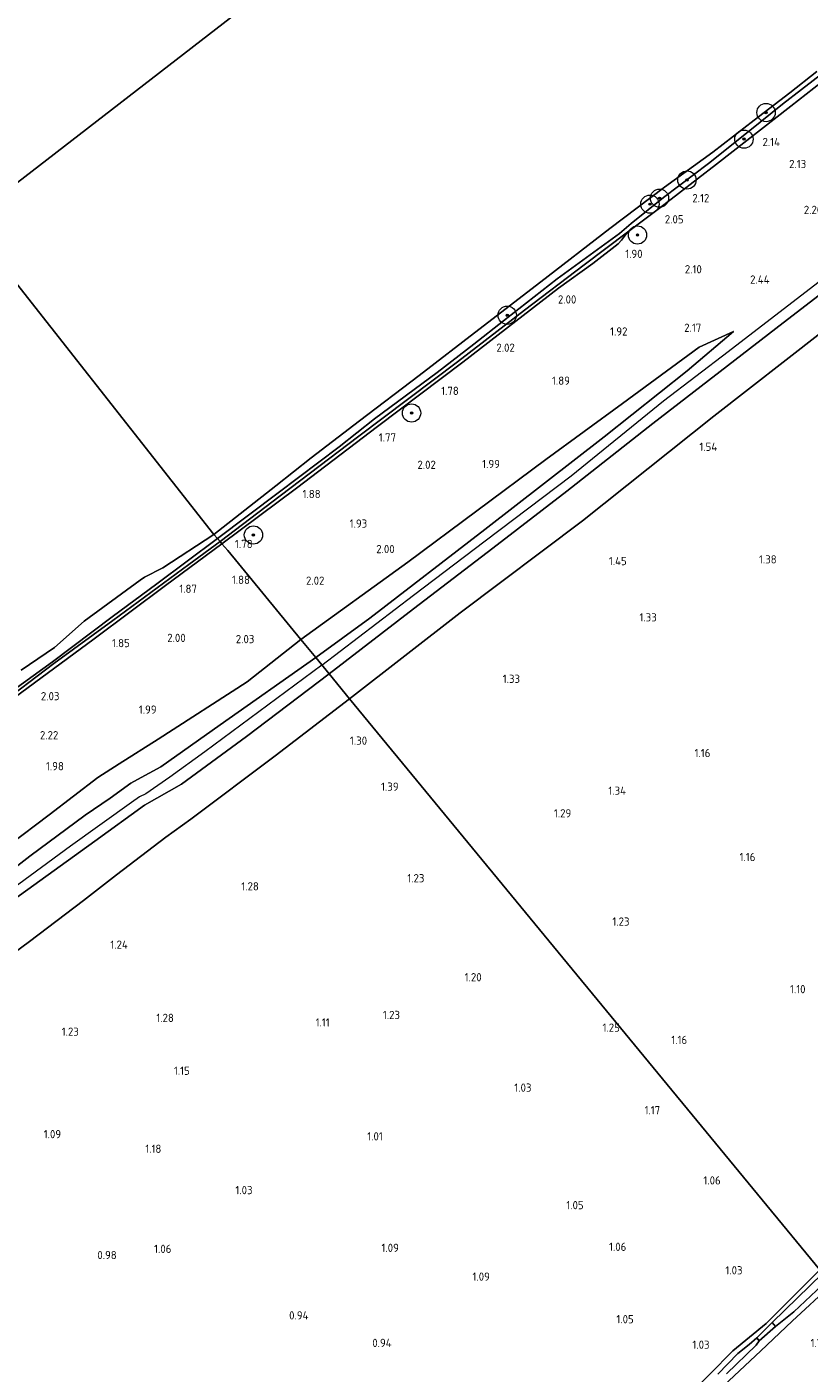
# Model space of a CAD drawing. Extents: x 130905 to 137824, y 412333 to 417928.
# Tile 134 of 256: x 133271 to 133443, y 414123 to 414418. Entities that reach past the tile are written whole.
import ezdxf
from ezdxf.enums import TextEntityAlignment as Align

# ---------------------------------------------------------------- set-up
doc = ezdxf.new("R2010")
doc.units = 0
for name, color, linetype, lineweight in [('B-ME-GR-BOOM-S', 90, 'Continuous', 25), ('B-ME-GR-GRAS-GV', 60, 'Continuous', 13), ('B-ME-GW-OPHOGING_KRUIN-G', 90, 'Continuous', 18), ('B-ME-GW-TALUD_KRUIN-G', 90, 'Continuous', 18), ('B-ME-GW-TALUD_TEEN-G', 90, 'Continuous', 18), ('B-ME-OB-BEKLEDING_STEEN-GV', 30, 'Continuous', 18), ('B-ME-OB-BEKLEDING_STORTSTEEN-GV', 30, 'Continuous', 18), ('B-ME-OB-OEVERVOORZIENING-G', 7, 'Continuous', 18), ('B-ME-OG-WATER_RIVIER-GV', 130, 'Continuous', 18), ('B-ME-OG-WATER_SLOOT-G', 120, 'Continuous', 18), ('B-ME-OG-WATER_SLOOT-GV', 120, 'Continuous', 18), ('X-XX-AL-HOOGTELABEL-S', 7, 'Continuous', 25)]:
    doc.layers.add(name, color=color, linetype=linetype, lineweight=lineweight)
doc.styles.add('NLCS-ISO-ANNOTATIVE-T18', font='NLCS-ISO.ttf', dxfattribs={"height": 1.8})

# ---------------------------------------------------------------- blocks, each defined once
blk = doc.blocks.new('SAL-HOOGTELABEL-SO')
at = {"color": 0, "linetype": 'ByBlock', "lineweight": -2, "style": 'NLCS-ISO-ANNOTATIVE-T18'}
blk.add_attdef('HOOGTE', text='', height=1.8, dxfattribs=at).set_placement((2.79, 0), align=Align.RIGHT)
blk = doc.blocks.new('SGR-BOOM_01-SO')
at = {"linetype": 'ByBlock', "lineweight": 18}
h = blk.add_hatch(color=0, dxfattribs=at)
h.dxf.hatch_style = 1
edge = h.paths.add_edge_path()
edge.add_arc((0, 0), 0.25, 0, 360)
at = {"color": 0, "linetype": 'ByBlock', "lineweight": 18}
for radius in [2, 0.25]:
    blk.add_circle((0, 0), radius, dxfattribs=at)

msp = doc.modelspace()

# ---------------------------------------------------------------- linework, layer by layer
at = {"layer": 'B-ME-GR-GRAS-GV'}
for points in [[(133366.13, 414289.815, 1.563), (133341.922, 414270.978, 1.57), (133337.455, 414276.406, 2.536), (133355.902, 414290.671, 2.47), (133373.246, 414303.98, 2.537), (133389.444, 414316.429, 2.542), (133408.309, 414331.275, 2.518), (133435.206, 414352.034, 2.366), (133462.845, 414373.273, 2.32), (133490.896, 414395.131, 2.29), (133517.614, 414414.832, 2.273), (133543.449, 414435.236, 2.338), (133551.406, 414439.248, 2.314), (133553.703, 414436.193, 1.906), (133556.021, 414432.918, 1.462), (133543.049, 414424.007, 1.431), (133524.229, 414409.852, 1.441), (133520.827, 414407.407, 1.449), (133494.779, 414388.265, 1.441), (133468.439, 414368.606, 1.519), (133445.072, 414351.083, 1.594), (133421.694, 414332.848, 1.678), (133392.922, 414309.971, 1.615)], [(133346.356, 414288.634, 2.531), (133334.509, 414279.986, 2.564), (133331.255, 414283.94, 2.129), (133354.64, 414300.9, 2.145), (133384.909, 414323.36, 2.174), (133401.676, 414335.66, 2.229), (133418.444, 414347.96, 2.283), (133425.956, 414351.391, 2.415), (133415.857, 414342.761, 2.556), (133397.671, 414328.33, 2.612), (133371.516, 414308.05, 2.612)]]:
    msp.add_polyline3d(points, close=True, dxfattribs=at)
for points in [[(133462.845, 414373.273, 2.32), (133435.206, 414352.034, 2.366), (133408.309, 414331.275, 2.518), (133389.444, 414316.429, 2.542), (133373.246, 414303.98, 2.537), (133355.902, 414290.671, 2.47), (133337.455, 414276.406, 2.536), (133334.509, 414279.986, 2.564), (133346.356, 414288.634, 2.531), (133371.516, 414308.05, 2.612), (133397.671, 414328.33, 2.612), (133415.857, 414342.761, 2.556), (133425.956, 414351.391, 2.415), (133418.444, 414347.96, 2.283), (133401.676, 414335.66, 2.229), (133384.909, 414323.36, 2.174), (133354.64, 414300.9, 2.145), (133331.255, 414283.94, 2.129), (133315.235, 414303.407, 1.8), (133313.979, 414304.933, 1.513), (133330.262, 414317.098, 1.286), (133348.031, 414330.629, 1.375), (133366.686, 414344.651, 1.373), (133387.679, 414360.892, 1.33), (133395.175, 414366.272, 1.271), (133400.727, 414370.618, 1.279), (133401.452, 414371.405, 1.283), (133402.784, 414373.148, 1.383), (133409.766, 414378.438, 1.45), (133422.251, 414388.082, 1.429), (133438.526, 414400.732, 1.595), (133453.664, 414412.572, 1.625)], [(133444.863, 414145.89, 0.991), (133341.922, 414270.978, 1.57), (133366.13, 414289.815, 1.563), (133392.922, 414309.971, 1.615), (133421.694, 414332.848, 1.678), (133445.072, 414351.083, 1.594)], [(133267.064, 414270.166, 1.381), (133285.992, 414284.096, 1.381), (133301.624, 414295.773, 1.381), (133313.979, 414304.933, 1.513), (133315.235, 414303.407, 1.8), (133331.255, 414283.94, 2.129), (133319.455, 414274.706, 2.085), (133300.034, 414262.098, 1.981), (133291.458, 414256.722, 1.924), (133286.779, 414253.691, 1.916), (133276.105, 414245.585, 1.868), (133267.47, 414238.987, 1.974)], [(133267.47, 414238.987, 1.974), (133276.105, 414245.585, 1.868), (133286.779, 414253.691, 1.916), (133291.458, 414256.722, 1.924), (133300.034, 414262.098, 1.981), (133319.455, 414274.706, 2.085), (133331.255, 414283.94, 2.129), (133334.509, 414279.986, 2.564), (133313.589, 414265.295, 2.58), (133300.601, 414256.081, 2.399), (133295.46, 414253.265, 2.465), (133294.015, 414252.496, 2.44), (133289.525, 414249.234, 2.452), (133284.016, 414245.502, 2.471), (133271.896, 414236.483, 2.549), (133250.954, 414220.282, 2.536)], [(133250.954, 414220.282, 2.536), (133271.896, 414236.483, 2.549), (133284.016, 414245.502, 2.471), (133289.525, 414249.234, 2.452), (133294.015, 414252.496, 2.44), (133295.46, 414253.265, 2.465), (133300.601, 414256.081, 2.399), (133313.589, 414265.295, 2.58), (133334.509, 414279.986, 2.564), (133337.455, 414276.406, 2.536), (133319.337, 414262.695, 2.491), (133305.148, 414252.285, 2.405), (133297.043, 414247.695, 2.501), (133286.121, 414239.784, 2.563), (133265.135, 414224.663, 2.596)], [(133265.135, 414224.663, 2.596), (133286.121, 414239.784, 2.563), (133297.043, 414247.695, 2.501), (133305.148, 414252.285, 2.405), (133319.337, 414262.695, 2.491), (133337.455, 414276.406, 2.536), (133341.922, 414270.978, 1.57), (133325.65, 414258.507, 1.533), (133307.18, 414244.596, 1.556), (133301.656, 414240.676, 1.501), (133290.868, 414232.436, 1.481), (133283.69, 414226.771, 1.366), (133271.807, 414217.82, 1.322), (133245.401, 414198.347, 1.256)], [(133193.23, 414111.36, 1.579), (133181.345, 414125.419, 1.496), (133175.706, 414134.186, 1.561), (133173.602, 414140.228, 1.583), (133175.068, 414147.979, 1.588), (133178.542, 414155.528, 1.559), (133182.941, 414160.595, 1.582), (133187.775, 414162.7, 1.544), (133192.076, 414164.031, 1.425), (133201.787, 414169.696, 1.358), (133207.569, 414172.082, 1.256), (133222.669, 414181.925, 1.25), (133245.401, 414198.347, 1.256), (133271.807, 414217.82, 1.322), (133283.69, 414226.771, 1.366), (133290.868, 414232.436, 1.481), (133301.656, 414240.676, 1.501), (133307.18, 414244.596, 1.556), (133325.65, 414258.507, 1.533), (133341.922, 414270.978, 1.57), (133444.863, 414145.89, 0.991), (133433.118, 414134.161, 1.116), (133425.802, 414128.172, 1.029), (133415.746, 414117.978, 0.991)], [(133415.746, 414117.978, 0.991), (133425.802, 414128.172, 1.029), (133433.118, 414134.161, 1.116), (133444.863, 414145.89, 0.991), (133445.467, 414145.116, 0.361), (133434.472, 414134.349, 0.361), (133431.09, 414130.993, 0.186), (133429.367, 414129.583, 0.186), (133426.944, 414127.575, 0.186), (133422.537, 414123.066, 0.186)], [(133424.441, 414123.117, 0.186), (133430.962, 414129.398, 0.186), (133431.563, 414130.373, 0.186), (133435.194, 414133.51, 0.361), (133439.178, 414136.678, 0.361), (133446.64, 414143.703, 0.361), (133447.503, 414142.706, 1.321), (133438.846, 414134.643, 1.371), (133431.936, 414128.172, 1.384), (133422.589, 414119.431, 1.384)], [(133422.589, 414119.431, 1.384), (133431.936, 414128.172, 1.384), (133438.846, 414134.643, 1.371), (133447.503, 414142.706, 1.321), (133456.713, 414131.516, 2.624), (133447.054, 414122.311, 2.386)]]:
    msp.add_polyline3d(points, dxfattribs=at)
at = {"layer": 'B-ME-GW-OPHOGING_KRUIN-G'}
for points in [[(133335.85, 414278.357, 2.551), (133355.888, 414293.629, 2.535), (133371.599, 414305.537, 2.553), (133390.457, 414319.825, 2.559), (133410.651, 414336.207, 2.543), (133424.811, 414347.031, 2.455), (133455.809, 414370.914, 2.48), (133486.807, 414394.798, 2.506), (133517.806, 414418.681, 2.531), (133548.804, 414442.565, 2.556), (133561.127, 414452.81, 2.495), (133576.405, 414464.523, 2.621), (133590.52, 414475.506, 2.588), (133601.454, 414484.39, 2.619), (133619.908, 414500.28, 2.602), (133632.993, 414511.57, 2.617), (133638.283, 414516.785, 2.574)], [(133335.85, 414278.357, 2.551), (133310.201, 414259.331, 2.601), (133302.581, 414253.835, 2.477), (133297.338, 414250.181, 2.554), (133295.909, 414249.495, 2.493), (133294.143, 414248.287, 2.598), (133280.817, 414238.667, 2.618), (133254.211, 414219.203, 2.662), (133227.257, 414201.013, 2.447), (133200.704, 414182.952, 2.451), (133194.01, 414177.416, 2.342), (133184.689, 414170.892, 2.388), (133175.893, 414164.689, 2.397), (133171.023, 414159.263, 2.422), (133166.125, 414150.55, 2.43), (133164.326, 414143.685, 2.43), (133166.248, 414134.315, 2.316), (133170.184, 414126.725, 2.378), (133176.525, 414117.513, 2.316)]]:
    msp.add_polyline3d(points, dxfattribs=at)
at = {"layer": 'B-ME-GW-TALUD_KRUIN-G'}
for points in [[(133402.784, 414373.148, 1.383), (133409.766, 414378.438, 1.45), (133422.251, 414388.082, 1.429), (133438.526, 414400.732, 1.595), (133453.664, 414412.572, 1.625), (133462.81, 414419.898, 1.606), (133482.952, 414435.947, 1.558), (133498.329, 414448.37, 1.467), (133516.063, 414462.628, 1.399), (133527.939, 414472.352, 1.312), (133532.671, 414472.444, 1.987), (133535.012, 414473.288, 2.075), (133551.948, 414485.151, 2.06), (133567.229, 414496.701, 2.186), (133581.077, 414507.753, 2.074), (133594.891, 414518.988, 2.136), (133610.139, 414531.927, 2.161), (133620.835, 414539.459, 2.161)], [(133641.071, 414512.634, 2.424), (133618.388, 414493.378, 2.38), (133588.992, 414470.037, 2.319), (133569.325, 414454.137, 2.28), (133554.576, 414442.73, 2.257), (133552.546, 414440.464, 2.27), (133551.406, 414439.248, 2.314), (133543.449, 414435.236, 2.338), (133517.614, 414414.832, 2.273), (133490.896, 414395.131, 2.29), (133462.845, 414373.273, 2.32), (133435.206, 414352.034, 2.366), (133408.309, 414331.275, 2.518), (133389.444, 414316.429, 2.542), (133373.246, 414303.98, 2.537), (133355.902, 414290.671, 2.47), (133337.455, 414276.406, 2.536)], [(133402.784, 414373.148, 1.383), (133393.264, 414365.997, 1.264), (133380.227, 414356.065, 1.401), (133365.542, 414344.787, 1.387), (133343.907, 414328.455, 1.345), (133326.742, 414315.417, 1.319), (133313.578, 414305.421, 1.285)], [(133334.509, 414279.986, 2.564), (133346.356, 414288.634, 2.531), (133371.516, 414308.05, 2.612), (133397.671, 414328.33, 2.612), (133415.857, 414342.761, 2.556), (133425.956, 414351.391, 2.415)], [(133264.638, 414269.177, 1.3), (133277.145, 414278.657, 1.25), (133290.114, 414288.114, 1.342), (133306.729, 414300.356, 1.286), (133313.578, 414305.421, 1.285)], [(133334.509, 414279.986, 2.564), (133313.589, 414265.295, 2.58), (133300.601, 414256.081, 2.399), (133295.46, 414253.265, 2.465), (133294.015, 414252.496, 2.44), (133289.525, 414249.234, 2.452), (133284.016, 414245.502, 2.471), (133271.896, 414236.483, 2.549), (133250.954, 414220.282, 2.536), (133227.421, 414204.891, 2.458), (133204.692, 414189.48, 2.382), (133194.284, 414182.245, 2.245), (133192.628, 414180.072, 2.296), (133188.271, 414176.775, 2.33), (133181.954, 414172.482, 2.257), (133174.071, 414167.767, 2.276), (133170.576, 414164.704, 2.325), (133167.289, 414160.631, 2.372), (133162.295, 414149.651, 2.383), (133161.595, 414143.356, 2.302), (133162.839, 414137.895, 2.283), (133164.636, 414131.633, 2.206), (133167.624, 414125.187, 2.325), (133175.671, 414114.447, 2.283)], [(133337.455, 414276.406, 2.536), (133319.337, 414262.695, 2.491), (133305.148, 414252.285, 2.405), (133297.043, 414247.695, 2.501), (133286.121, 414239.784, 2.563), (133265.135, 414224.663, 2.596)]]:
    msp.add_polyline3d(points, dxfattribs=at)
at = {"layer": 'B-ME-GW-TALUD_TEEN-G'}
for points in [[(133646.493, 414505.447, 1.344), (133634.712, 414496.767, 1.416), (133621.55, 414484.875, 1.334), (133607.92, 414473.137, 1.212), (133595.82, 414463.113, 1.204), (133575.453, 414447.935, 1.252), (133560.716, 414437.047, 1.327), (133556.021, 414432.918, 1.462), (133543.049, 414424.007, 1.431), (133524.229, 414409.852, 1.441), (133520.827, 414407.407, 1.449), (133494.779, 414388.265, 1.441), (133468.439, 414368.606, 1.519), (133445.072, 414351.083, 1.594), (133421.694, 414332.848, 1.678), (133392.922, 414309.971, 1.615), (133366.13, 414289.815, 1.563), (133341.922, 414270.978, 1.57)], [(133331.255, 414283.94, 2.129), (133354.64, 414300.9, 2.145), (133384.909, 414323.36, 2.174), (133401.676, 414335.66, 2.229), (133418.444, 414347.96, 2.283), (133425.956, 414351.391, 2.415)], [(133190.062, 414188.184, 1.561), (133192.094, 414189.165, 1.657), (133196.701, 414191.055, 1.717), (133206.681, 414197.245, 1.701), (133214.45, 414202.377, 1.683), (133223.775, 414208.585, 1.613), (133231.682, 414213.619, 1.73), (133241.403, 414219.751, 1.898), (133254.839, 414229.318, 1.962), (133267.47, 414238.987, 1.974), (133276.105, 414245.585, 1.868), (133286.779, 414253.691, 1.916), (133291.458, 414256.722, 1.924), (133300.034, 414262.098, 1.981), (133319.455, 414274.706, 2.085), (133331.255, 414283.94, 2.129)], [(133341.922, 414270.978, 1.57), (133325.65, 414258.507, 1.533), (133307.18, 414244.596, 1.556), (133301.656, 414240.676, 1.501), (133290.868, 414232.436, 1.481), (133283.69, 414226.771, 1.366), (133271.807, 414217.82, 1.322), (133245.401, 414198.347, 1.256), (133222.669, 414181.925, 1.25), (133207.569, 414172.082, 1.256), (133201.787, 414169.696, 1.358), (133192.076, 414164.031, 1.425), (133187.775, 414162.7, 1.544), (133182.941, 414160.595, 1.582), (133178.542, 414155.528, 1.559), (133175.068, 414147.979, 1.588), (133173.602, 414140.228, 1.583), (133175.706, 414134.186, 1.561), (133181.345, 414125.419, 1.496), (133193.23, 414111.36, 1.579)]]:
    msp.add_polyline3d(points, dxfattribs=at)
at = {"layer": 'B-ME-OB-BEKLEDING_STEEN-GV'}
msp.add_polyline3d([(133453.664, 414412.572, 1.625), (133438.526, 414400.732, 1.595), (133422.251, 414388.082, 1.429), (133409.766, 414378.438, 1.45), (133402.784, 414373.148, 1.383), (133393.264, 414365.997, 1.264), (133380.227, 414356.065, 1.401), (133365.542, 414344.787, 1.387), (133343.907, 414328.455, 1.345), (133326.742, 414315.417, 1.319), (133313.578, 414305.421, 1.285), (133313.031, 414306.098, 1), (133326.3, 414316.103, 1), (133339.649, 414326.177, 1), (133347.342, 414332.265, 1), (133361.091, 414342.391, 1), (133369.093, 414348.602, 1), (133375.643, 414353.751, 1), (133387.383, 414362.906, 1), (133393.787, 414367.626, 1), (133401.028, 414372.897, 1), (133403.589, 414375.029, 1), (133410.652, 414380.723, 1), (133420.512, 414388.183, 1), (133429.526, 414395.399, 1), (133436.669, 414401.161, 1), (133440.859, 414404.43, 1), (133454.566, 414414.99, 1)], dxfattribs=at)
for points in [[(133330.262, 414317.098, 1.286), (133313.979, 414304.933, 1.513), (133313.578, 414305.421, 1.285), (133326.742, 414315.417, 1.319), (133343.907, 414328.455, 1.345), (133365.542, 414344.787, 1.387), (133380.227, 414356.065, 1.401), (133393.264, 414365.997, 1.264), (133402.784, 414373.148, 1.383), (133401.452, 414371.405, 1.283), (133400.727, 414370.618, 1.279), (133395.175, 414366.272, 1.271), (133387.679, 414360.892, 1.33), (133366.686, 414344.651, 1.373), (133348.031, 414330.629, 1.375)], [(133192.729, 414217.438, 1.268), (133178.172, 414206.603, 1.219), (133178.8, 414208.255, 1.168), (133181.036, 414210.083, 1.201), (133188.173, 414215.136, 1.249), (133207.564, 414228.425, 1.349), (133231.146, 414245.132, 1.352), (133247.605, 414256.86, 1.309), (133254.145, 414261.819, 1.268), (133264.638, 414269.177, 1.3), (133277.145, 414278.657, 1.25), (133290.114, 414288.114, 1.342), (133306.729, 414300.356, 1.286), (133313.578, 414305.421, 1.285), (133313.979, 414304.933, 1.513), (133301.624, 414295.773, 1.381), (133285.992, 414284.096, 1.381), (133267.064, 414270.166, 1.381), (133246.757, 414255.282, 1.431), (133228.157, 414242.135, 1.493), (133209.189, 414228.752, 1.443)], [(133181.036, 414210.083, 1.201), (133178.8, 414208.255, 1.168), (133180.545, 414210.717, 1), (133190.69, 414217.942, 1), (133200.11, 414224.195, 1.045), (133218.437, 414237.174, 1.015), (133232.129, 414246.728, 1.024), (133238.803, 414251.524, 1.071), (133255.948, 414264.111, 1.105), (133262.768, 414268.88, 1.148), (133276.835, 414279.036, 1.074), (133289.947, 414288.935, 1.046), (133299.686, 414296.128, 1), (133313.031, 414306.098, 1), (133313.578, 414305.421, 1.285), (133306.729, 414300.356, 1.286), (133290.114, 414288.114, 1.342), (133277.145, 414278.657, 1.25), (133264.638, 414269.177, 1.3), (133254.145, 414261.819, 1.268), (133247.605, 414256.86, 1.309), (133231.146, 414245.132, 1.352), (133207.564, 414228.425, 1.349), (133188.173, 414215.136, 1.249)]]:
    msp.add_polyline3d(points, close=True, dxfattribs=at)
at = {"layer": 'B-ME-OB-BEKLEDING_STORTSTEEN-GV'}
for points in [[(133454.566, 414414.99, 1), (133440.859, 414404.43, 1), (133436.669, 414401.161, 1), (133429.526, 414395.399, 1), (133420.512, 414388.183, 1), (133410.652, 414380.723, 1), (133403.589, 414375.029, 1), (133401.028, 414372.897, 1), (133393.787, 414367.626, 1), (133387.383, 414362.906, 1), (133375.643, 414353.751, 1), (133369.093, 414348.602, 1), (133361.091, 414342.391, 1), (133347.342, 414332.265, 1), (133339.649, 414326.177, 1), (133326.3, 414316.103, 1), (133313.031, 414306.098, 1), (133312.209, 414306.973, 1), (133325.735, 414317.616, 1), (133333.532, 414323.726, 1), (133344.06, 414331.853, 1), (133357.169, 414341.78, 1), (133370.223, 414351.823, 1), (133383.759, 414362.271, 1), (133398.925, 414373.971, 1), (133410.898, 414383.031, 1), (133421.433, 414390.679, 1), (133430.469, 414397.678, 1), (133438.287, 414403.686, 1), (133444.2, 414408.308, 1)], [(133270.012, 414277.259, 1), (133277.293, 414282.214, 1), (133283.832, 414287.941, 1), (133296.072, 414296.978, 1), (133297.047, 414297.594, 1), (133301.056, 414299.667, 1), (133312.209, 414306.973, 1), (133313.031, 414306.098, 1), (133299.686, 414296.128, 1), (133289.947, 414288.935, 1.046), (133276.835, 414279.036, 1.074), (133262.768, 414268.88, 1.148)]]:
    msp.add_polyline3d(points, dxfattribs=at)
at = {"layer": 'B-ME-OB-OEVERVOORZIENING-G'}
for points in [[(133444.2, 414408.308, 1), (133438.287, 414403.686, 1), (133430.469, 414397.678, 1), (133421.433, 414390.679, 1), (133410.898, 414383.031, 1), (133398.925, 414373.971, 1), (133383.759, 414362.271, 1), (133370.223, 414351.823, 1), (133357.169, 414341.78, 1), (133344.06, 414331.853, 1), (133333.532, 414323.726, 1), (133325.735, 414317.616, 1), (133312.209, 414306.973, 1)], [(133312.209, 414306.973, 1), (133301.056, 414299.667, 1), (133297.047, 414297.594, 1), (133296.072, 414296.978, 1), (133283.832, 414287.941, 1), (133277.293, 414282.214, 1), (133270.012, 414277.259, 1)]]:
    msp.add_polyline3d(points, dxfattribs=at)
at = {"layer": 'B-ME-OG-WATER_RIVIER-GV'}
for points in [[(133555.212, 414605.328, 1), (133258.215, 414375.569, 1), (133252.627, 414371.245, 1), (133202.291, 414440.391, 1), (133213.45, 414448.619, 1), (133225.79, 414457.449, 1), (133234.869, 414464.071, 1), (133244.215, 414471.135, 1), (133249.442, 414475.008, 1), (133263.171, 414485.409, 1), (133277.989, 414496.484, 1), (133288.778, 414504.653, 1), (133304.837, 414516.788, 1), (133319.462, 414528.025, 1), (133335.876, 414540.362, 1), (133349.293, 414550.355, 1), (133351.083, 414551.684, 1), (133369.654, 414565.587, 1), (133390.696, 414581.634, 1), (133403.713, 414591.574, 1), (133430.254, 414611.984, 1), (133453.409, 414629.802, 1)], [(133444.2, 414408.308, 1), (133438.287, 414403.686, 1), (133430.469, 414397.678, 1), (133421.433, 414390.679, 1), (133410.898, 414383.031, 1), (133398.925, 414373.971, 1), (133383.759, 414362.271, 1), (133370.223, 414351.823, 1), (133357.169, 414341.78, 1), (133344.06, 414331.853, 1), (133333.532, 414323.726, 1), (133325.735, 414317.616, 1), (133312.209, 414306.973, 1), (133258.215, 414375.569, 1), (133555.212, 414605.328, 1)], [(133258.215, 414375.569, 1), (133312.209, 414306.973, 1), (133301.056, 414299.667, 1), (133297.047, 414297.594, 1), (133296.072, 414296.978, 1), (133283.832, 414287.941, 1), (133277.293, 414282.214, 1), (133270.012, 414277.259, 1)]]:
    msp.add_polyline3d(points, dxfattribs=at)
at = {"layer": 'B-ME-OG-WATER_SLOOT-G'}
for points in [[(133444.863, 414145.89, 0.991), (133433.118, 414134.161, 1.116), (133425.802, 414128.172, 1.029), (133415.746, 414117.978, 0.991)], [(133447.503, 414142.706, 1.321), (133438.846, 414134.643, 1.371), (133431.936, 414128.172, 1.384), (133422.589, 414119.431, 1.384), (133410.045, 414107.652, 1.334), (133397.93, 414096.621, 1.396), (133391.88, 414090.704, 1.279), (133381.269, 414080.834, 1.279), (133365.652, 414067.098, 1.129), (133349.38, 414052.787, 1.179), (133332.847, 414038.49, 1.191), (133319.74, 414027.514, 1.191), (133307.999, 414017.517, 1.129), (133305.955, 414018.505, 0.941)]]:
    msp.add_polyline3d(points, dxfattribs=at)
at = {"layer": 'B-ME-OG-WATER_SLOOT-GV'}
for points in [[(133439.178, 414136.678, 0.361), (133435.194, 414133.51, 0.361), (133434.802, 414133.965, 0.361), (133434.472, 414134.349, 0.361), (133445.467, 414145.116, 0.361), (133446.64, 414143.703, 0.361)], [(133435.194, 414133.51, 0.361), (133431.563, 414130.373, 0.186), (133431.09, 414130.993, 0.186), (133434.472, 414134.349, 0.361), (133434.802, 414133.965, 0.361)]]:
    msp.add_polyline3d(points, close=True, dxfattribs=at)
msp.add_polyline3d([(133422.537, 414123.066, 0.186), (133426.944, 414127.575, 0.186), (133429.367, 414129.583, 0.186), (133431.09, 414130.993, 0.186), (133431.563, 414130.373, 0.186), (133430.962, 414129.398, 0.186), (133424.441, 414123.117, 0.186)], dxfattribs=at)

# ---------------------------------------------------------------- block references
at = {"layer": 'B-ME-GR-BOOM-S'}
for p in [(133433.097, 414399.355, 0.997), (133428.257, 414393.531, 1.4), (133415.773, 414384.59, 1.088), (133407.665, 414379.292, 0.988), (133409.775, 414380.607, 0.938), (133404.949, 414372.544, 1.525), (133376.426, 414354.968, 1.05), (133355.481, 414333.552, 1.585), (133320.869, 414306.841, 1.748)]:
    msp.add_blockref('SGR-BOOM_01-SO', p, dxfattribs=at)
at = {"layer": 'X-XX-AL-HOOGTELABEL-S'}
for p, values in [((133433.353, 414392.003, 2.142), {'HOOGTE': '2.14'}), ((133439.103, 414387.187, 2.126), {'HOOGTE': '2.13'}), ((133417.885, 414379.702, 2.117), {'HOOGTE': '2.12'}), ((133442.604, 414377.144, 2.204), {'HOOGTE': '2.20'}), ((133412.248, 414375.08, 2.052), {'HOOGTE': '2.05'}), ((133403.273, 414367.508, 1.904), {'HOOGTE': '1.90'}), ((133416.241, 414364.142, 2.104), {'HOOGTE': '2.10'}), ((133431.078, 414361.889, 2.442), {'HOOGTE': '2.44'}), ((133388.772, 414357.524, 2.004), {'HOOGTE': '2.00'}), ((133399.964, 414350.509, 1.915), {'HOOGTE': '1.92'}), ((133416.127, 414351.316, 2.167), {'HOOGTE': '2.17'}), ((133375.292, 414346.961, 2.017), {'HOOGTE': '2.02'}), ((133387.371, 414339.727, 1.892), {'HOOGTE': '1.89'}), ((133363.031, 414337.504, 1.78), {'HOOGTE': '1.78'}), ((133349.292, 414327.297, 1.767), {'HOOGTE': '1.77'}), ((133419.613, 414325.249, 1.539), {'HOOGTE': '1.54'}), ((133358.006, 414321.313, 2.017), {'HOOGTE': '2.02'}), ((133372.048, 414321.49, 1.989), {'HOOGTE': '1.99'}), ((133332.785, 414314.914, 1.88), {'HOOGTE': '1.88'}), ((133342.985, 414308.444, 1.926), {'HOOGTE': '1.93'}), ((133317.9, 414303.976, 1.78), {'HOOGTE': '1.78'}), ((133348.989, 414302.854, 1.995), {'HOOGTE': '2.00'}), ((133399.801, 414300.223, 1.45), {'HOOGTE': '1.45'}), ((133432.629, 414300.598, 1.376), {'HOOGTE': '1.38'}), ((133305.703, 414294.154, 1.867), {'HOOGTE': '1.87'}), ((133317.314, 414296.121, 1.876), {'HOOGTE': '1.88'}), ((133333.608, 414295.934, 2.017), {'HOOGTE': '2.02'}), ((133406.373, 414287.903, 1.326), {'HOOGTE': '1.33'}), ((133291.002, 414282.264, 1.852), {'HOOGTE': '1.85'}), ((133303.236, 414283.412, 2.004), {'HOOGTE': '2.00'}), ((133318.272, 414283.13, 2.03), {'HOOGTE': '2.03'}), ((133376.439, 414274.433, 1.326), {'HOOGTE': '1.33'}), ((133275.598, 414270.638, 2.03), {'HOOGTE': '2.03'}), ((133296.87, 414267.701, 1.992), {'HOOGTE': '1.99'}), ((133275.35, 414262.089, 2.217), {'HOOGTE': '2.22'}), ((133342.959, 414260.902, 1.302), {'HOOGTE': '1.30'}), ((133418.124, 414258.179, 1.164), {'HOOGTE': '1.16'}), ((133276.567, 414255.306, 1.98), {'HOOGTE': '1.98'}), ((133349.853, 414250.826, 1.387), {'HOOGTE': '1.39'}), ((133399.638, 414249.937, 1.339), {'HOOGTE': '1.34'}), ((133387.657, 414244.986, 1.289), {'HOOGTE': '1.29'}), ((133427.977, 414235.414, 1.164), {'HOOGTE': '1.16'}), ((133319.256, 414228.997, 1.276), {'HOOGTE': '1.28'}), ((133355.505, 414230.771, 1.226), {'HOOGTE': '1.23'}), ((133400.408, 414221.284, 1.226), {'HOOGTE': '1.23'}), ((133290.571, 414216.222, 1.239), {'HOOGTE': '1.24'}), ((133368.034, 414209.089, 1.202), {'HOOGTE': '1.20'}), ((133438.948, 414206.472, 1.102), {'HOOGTE': '1.10'}), ((133300.645, 414200.188, 1.282), {'HOOGTE': '1.28'}), ((133350.16, 414200.825, 1.228), {'HOOGTE': '1.23'}), ((133279.841, 414197.156, 1.233), {'HOOGTE': '1.23'}), ((133334.769, 414199.182, 1.114), {'HOOGTE': '1.11'}), ((133398.292, 414198.053, 1.246), {'HOOGTE': '1.25'}), ((133413.026, 414195.359, 1.164), {'HOOGTE': '1.16'}), ((133304.131, 414188.602, 1.152), {'HOOGTE': '1.15'}), ((133378.946, 414184.912, 1.026), {'HOOGTE': '1.03'}), ((133407.128, 414179.971, 1.167), {'HOOGTE': '1.17'}), ((133275.961, 414174.716, 1.089), {'HOOGTE': '1.09'}), ((133346.392, 414174.247, 1.014), {'HOOGTE': '1.01'}), ((133297.914, 414171.512, 1.183), {'HOOGTE': '1.18'}), ((133420.378, 414164.591, 1.064), {'HOOGTE': '1.06'}), ((133317.875, 414162.462, 1.026), {'HOOGTE': '1.03'}), ((133390.368, 414159.17, 1.052), {'HOOGTE': '1.05'}), ((133300.108, 414149.602, 1.057), {'HOOGTE': '1.06'}), ((133349.911, 414149.825, 1.089), {'HOOGTE': '1.09'}), ((133399.714, 414150.048, 1.056), {'HOOGTE': '1.06'}), ((133288.14, 414148.237, 0.976), {'HOOGTE': '0.98'}), ((133369.838, 414143.522, 1.092), {'HOOGTE': '1.09'}), ((133425.15, 414144.904, 1.026), {'HOOGTE': '1.03'}), ((133330.126, 414135.025, 0.939), {'HOOGTE': '0.94'}), ((133401.329, 414134.195, 1.052), {'HOOGTE': '1.05'}), ((133348.33, 414129.006, 0.942), {'HOOGTE': '0.94'}), ((133443.831, 414128.985, 1.73), {'HOOGTE': '1.73'}), ((133417.934, 414128.612, 1.03), {'HOOGTE': '1.03'})]:
    msp.add_blockref('SAL-HOOGTELABEL-SO', p, dxfattribs=at).add_auto_attribs(values)

doc.saveas('drawing.dxf')
